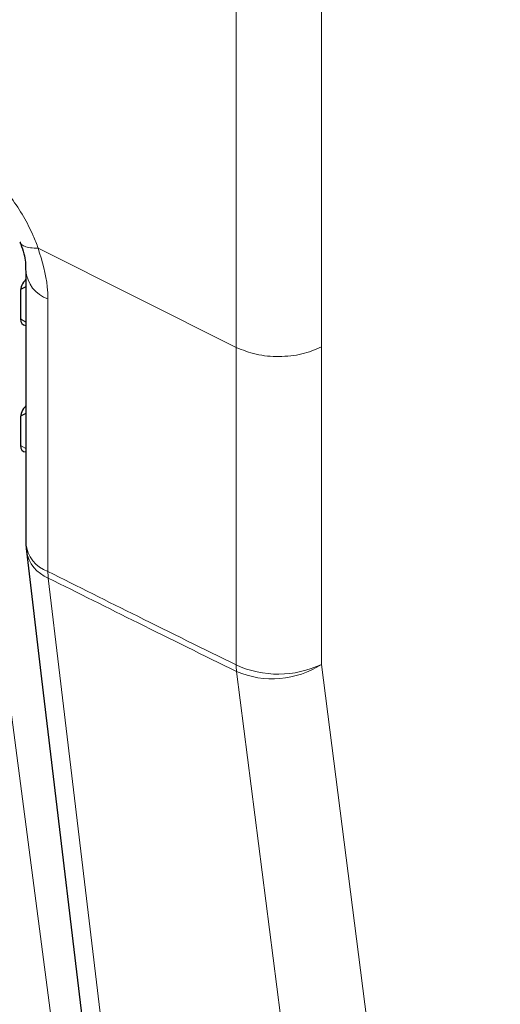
# Paper-space layout 'Blatt2' of a CAD drawing. Header units: millimetres. Extents: x 5 to 418, y 2 to 292.
# Tile 36 of 77: x 147.69 to 151.41, y 148.87 to 156.5. Entities that reach past the tile are written whole.
import ezdxf

# ---------------------------------------------------------------- set-up
doc = ezdxf.new("R2010")
doc.units = ezdxf.units.MM

psp = doc.layouts.new('Blatt2')

# ---------------------------------------------------------------- linework, layer by layer
at = {"color": 7, "linetype": 'Continuous', "lineweight": 18}
for p, q in [((149.3649, 153.9564), (149.3649, 185.7464)), ((150.0258, 185.7506), (150.0258, 153.9607)), ((149.3649, 153.9564), (147.832, 154.7263)), ((147.9071, 154.3324), (147.9071, 153.9241)), ((147.6937, 154.1774), (147.737, 154.1524)), ((147.9071, 153.9241), (147.9071, 152.2209)), ((149.3649, 151.4964), (149.3649, 153.9564)), ((150.0256, 153.9606), (150.0256, 151.5006)), ((147.6937, 153.1975), (147.737, 153.1725))]:
    psp.add_line(p, q, dxfattribs=at)
at = {"color": 7, "linetype": 'Continuous', "lineweight": 25}
for p, q in [((147.737, 154.5493), (147.737, 152.4378)), ((147.737, 154.4255), (147.695, 154.4045)), ((147.6937, 154.3885), (147.6937, 154.1788)), ((147.737, 153.4457), (147.695, 153.4247)), ((147.6937, 153.4087), (147.6937, 153.1989))]:
    psp.add_line(p, q, dxfattribs=at)
at = {"color": 7, "linetype": 'Continuous', "lineweight": 18, "flags": 128}
for points in [[(147.3988, 152.8294), (148.1069, 147.4173), (148.8146, 142.0091)], [(147.91, 152.1698), (148.0002, 151.414), (148.3607, 148.391), (148.7212, 145.368), (149.1959, 141.3869)], [(150.7522, 140.6154), (150.6552, 141.3745), (150.267, 144.411), (149.8789, 147.4475), (149.3678, 151.4452)], [(150.0256, 151.5006), (150.3777, 148.7461), (150.7298, 145.9915), (151.4098, 140.6709)]]:
    psp.add_lwpolyline(points, dxfattribs=at)
at = {"color": 7, "linetype": 'Continuous', "lineweight": 25, "flags": 128}
psp.add_lwpolyline([(147.7405, 152.3786), (147.8584, 151.3894), (149.0264, 141.5958)], dxfattribs=at)
at = {"color": 7, "linetype": 'Continuous', "lineweight": 18}
for centre, radius, start, end in [((147.9884, 154.5709), 0.252, 183.93358, 251.16149), ((147.9896, 152.4608), 0.2537, 185.22308, 251.01883), ((148.0167, 152.4296), 0.2809, 190.4541, 247.6866), ((148.3616, 152.2218), 0.4545, 180.10756, 186.57442), ((149.6907, 152.2081), 0.7827, 245.40038, 295.33562), ((149.8242, 151.4976), 0.4593, 180.14348, 186.53851), ((149.6441, 152.0979), 0.7087, 247.05573, 302.57211)]:
    psp.add_arc(centre, radius, start, end, dxfattribs=at)
at = {"color": 7, "linetype": 'Continuous', "lineweight": 25}
psp.add_arc((148.237, 152.4378), 0.5, 180, 186.801, dxfattribs=at)
for centre, start_param, end_param in [((147.7681, 154.4272), 1.252275, 2.385183), ((147.7681, 154.2175), 2.385183, 3.516737), ((147.7681, 153.4473), 1.252275, 2.385183), ((147.7681, 153.2376), 2.385183, 3.516737)]:
    psp.add_ellipse(centre, major_axis=(0.0541, 0.0842), ratio=0.606761, start_param=start_param, end_param=end_param, dxfattribs=at)
at = {"color": 7, "linetype": 'Continuous', "lineweight": 18}
for points, knots in [([(147.1551, 155.533), (147.2396, 155.4806), (147.4087, 155.3758), (147.6334, 155.12), (147.7677, 154.8917), (147.8195, 154.7584), (147.832, 154.7263)], [0, 0, 0, 0, 0.301658, 0.603156, 0.904472, 1, 1, 1, 1]), ([(147.832, 154.7263), (147.8106, 154.7267), (147.7679, 154.7275), (147.724, 154.74), (147.698, 154.7559), (147.6949, 154.7702), (147.6938, 154.7752)], [0, 0, 0, 0, 0.283293, 0.566585, 0.849878, 1, 1, 1, 1]), ([(147.8318, 154.7262), (147.8623, 154.6243), (147.903, 154.488), (147.9062, 154.3637), (147.9071, 154.3324)], [0, 0, 0, 0, 0.747651, 1, 1, 1, 1]), ([(147.9071, 152.2209), (148.1387, 152.1049), (148.6231, 151.8622), (149.1105, 151.6218), (149.3649, 151.4964)], [0, 0, 0, 0, 0.478278, 1, 1, 1, 1]), ([(149.3678, 151.4452), (149.1135, 151.5707), (148.6261, 151.811), (148.1417, 152.0537), (147.91, 152.1698)], [0, 0, 0, 0, 0.521722, 1, 1, 1, 1])]:
    psp.add_open_spline(points, degree=3, knots=knots, dxfattribs=at)
at = {"color": 7, "linetype": 'Continuous', "lineweight": 25}
psp.add_open_spline([(147.6892, 154.7726), (147.694, 154.7616), (147.7214, 154.699), (147.7355, 154.6132), (147.7347, 154.5693), (147.7344, 154.5543)], degree=3, knots=[0, 0, 0, 0, 0.123586, 0.701093, 1, 1, 1, 1], dxfattribs=at)
at = {"color": 7, "linetype": 'Continuous', "lineweight": 18}
psp.add_open_spline([(150.0256, 153.9606), (149.9766, 153.9401), (149.8787, 153.899), (149.6968, 153.8809), (149.5142, 153.8967), (149.4147, 153.9365), (149.365, 153.9564)], degree=3, dxfattribs=at)

doc.saveas('drawing.dxf')
